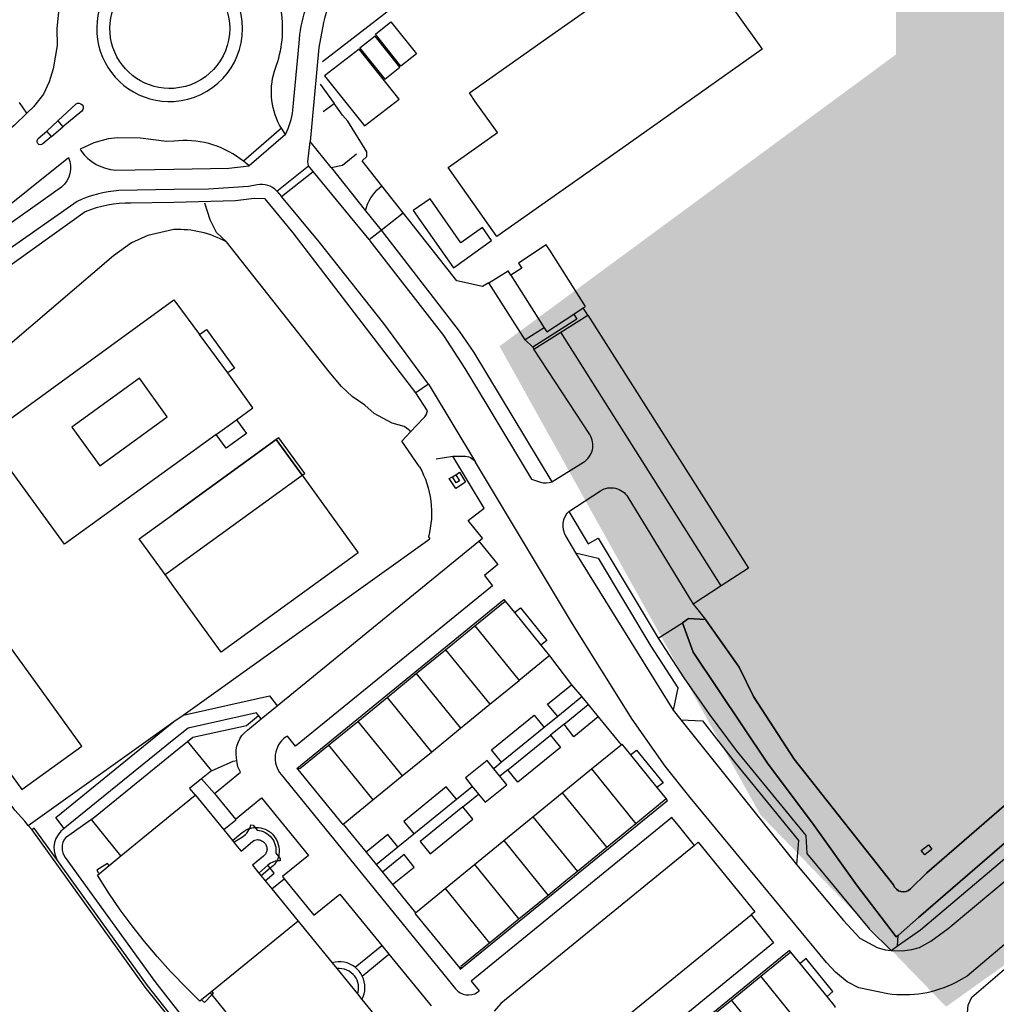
# Model space of a CAD drawing. Header units: metres. Extents: x 89795 to 94000, y 463250 to 466585.
# Tile 36 of 185: x 90977 to 91124, y 463810 to 463959. Entities that reach past the tile are written whole.
import ezdxf

# ---------------------------------------------------------------- set-up
doc = ezdxf.new("R2010")
doc.units = ezdxf.units.M
doc.layers.add('95.0_water', color=6, linetype='Continuous')
doc.layers.add('XXX_Background', color=3, linetype='Continuous')
doc.layers.add('95.0_water H', color=7, linetype='Continuous', true_color=0xd5e6f0)
doc.layers.add('96.0_groen noord H', color=7, linetype='Continuous', true_color=0xb6b449)

msp = doc.modelspace()

# ---------------------------------------------------------------- hatches: boundary and pattern name
at = {"layer": '95.0_water H'}
h = msp.add_hatch(color=256, dxfattribs=at)
edge = h.paths.add_edge_path()
edge.add_line((91217.394, 463891.631), (91221.32400000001, 463894.043))
edge.add_line((91221.32400000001, 463894.043), (91221.745, 463894.481))
edge.add_line((91221.745, 463894.481), (91227.09300000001, 463897.843))
edge.add_line((91227.09300000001, 463897.843), (91235.079, 463903.559))
edge.add_line((91235.079, 463903.559), (91258.994, 463923.169))
edge.add_arc((91255.42103091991, 463925.0614280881), 4.043190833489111, 332.0920055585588, 373.8905310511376)
edge.add_line((91259.34598336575, 463926.032067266), (91258.476, 463929.55))
edge.add_arc((91287.85559440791, 463937.5483038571), 30.4488658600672, 168.5188780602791, 195.2291352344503, ccw=False)
edge.add_line((91258.016, 463943.609), (91259.807, 463949.842))
edge.add_line((91259.807, 463949.842), (91259.91100000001, 463951.658))
edge.add_arc((91259.48738950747, 463951.8230526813), 0.4546297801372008, 338.7124637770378, 481.182174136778)
edge.add_line((91259.25200000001, 463952.212), (91257.97200000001, 463951.695))
edge.add_line((91257.97200000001, 463951.695), (91257.194, 463951.198))
edge.add_line((91257.194, 463951.198), (91255.84, 463950.334))
edge.add_arc((91272.87385570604, 463938.6463804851), 20.6579933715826, 145.5444010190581, 199.3517772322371)
edge.add_line((91253.383, 463931.801), (91255.07400000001, 463925.537))
edge.add_line((91255.07400000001, 463925.537), (91230.738, 463905.54))
edge.add_line((91230.738, 463905.54), (91128.692, 463843.253))
edge.add_line((91128.692, 463843.253), (91113.63, 463830.243))
edge.add_line((91113.63, 463830.243), (91111.159, 463827.825))
edge.add_arc((91110.05839525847, 463828.9255455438), 1.55644829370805, 199.6950814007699, 315.00154091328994, ccw=False)
edge.add_line((91108.59300000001, 463828.401), (91093.62, 463847.4))
edge.add_line((91093.62, 463847.4), (91087.484, 463856.812))
edge.add_line((91087.484, 463856.812), (91085.314, 463861.247))
edge.add_line((91085.314, 463861.247), (91080.23, 463868.427))
edge.add_line((91080.23, 463868.427), (91077.664, 463868.601))
edge.add_line((91077.664, 463868.601), (91076.776, 463867.951))
edge.add_line((91076.776, 463867.951), (91078.351, 463863.508))
edge.add_line((91078.351, 463863.508), (91089.58, 463846.782))
edge.add_line((91089.58, 463846.782), (91096.628, 463837.386))
edge.add_line((91096.628, 463837.386), (91103.012, 463828.421))
edge.add_line((91103.012, 463828.421), (91108.997, 463820.56))
edge.add_line((91108.997, 463820.56), (91109.319, 463820.793))
edge.add_line((91109.319, 463820.793), (91109.372, 463820.832))
edge.add_line((91109.372, 463820.832), (91112.389, 463823.472))
edge.add_line((91112.389, 463823.472), (91131.249, 463839.786))
edge.add_line((91131.249, 463839.786), (91208.13, 463886.631))
edge.add_line((91208.13, 463886.631), (91217.394, 463891.631))
at = {"layer": '96.0_groen noord H'}
h = msp.add_hatch(color=256, dxfattribs=at)
h.dxf.hatch_style = 1
h.paths.add_polyline_path([(91596.77014942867, 464063.476204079), (91574.34403420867, 464083.0243921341), (91554.00406924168, 464103.354792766), (91545.65946822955, 464116.1261806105), (91538.8794799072, 464138.5416062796), (91530.77130406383, 464160.0165390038), (91520.34055279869, 464195.7247025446), (91506.75993277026, 464233.0852456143), (91493.98245721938, 464256.2825087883), (91481.46555570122, 464274.2670218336), (91461.39276527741, 464293.5382530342), (91456.2097224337, 464288.7689897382), (91449.66997270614, 464281.5100371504), (91444.45997270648, 464277.0000371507), (91385.64997270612, 464241.0200371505), (91370.65997270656, 464225.0600371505), (91363.30868078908, 464222.4106711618), (91361.1399727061, 464224.3200371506), (91359.04497270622, 464225.6050371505), (91357.4399727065, 464225.0000371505), (91344.19997270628, 464217.3200371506), (91326.96814541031, 464206.4100949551), (91297.98032766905, 464186.7673943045), (91218.01997270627, 464134.1400371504), (91175.07495027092, 464101.9660653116), (91164.33764784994, 464093.2801486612), (91205.69560105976, 464029.8138233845), (91108.99768138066, 463971.9160046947), (91108.99768138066, 463953.7065679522), (91049.13629626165, 463909.6715321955), (91088.52016331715, 463838.9680061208), (91116.53346855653, 463810.0338390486), (91260.08387147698, 463912.3080923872), (91260.08387147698, 463938.3713283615), (91252.86993142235, 463967.3054954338), (91297.77822939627, 463997.2792657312), (91374.46156604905, 463861.0190351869), (91492.54919859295, 463728.78098446), (91656.85043021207, 463875.5008079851), (91610.66554737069, 463927.2200164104), (91642.14870981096, 463955.3342550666), (91636.30228332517, 463970.2124531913), (91662.89927248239, 463999.0397895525), (91653.93907951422, 464007.3067397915), (91614.2414630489, 464045.4916910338)])

# ---------------------------------------------------------------- linework, layer by layer
at = {"layer": '95.0_water'}
msp.add_lwpolyline([(91128.692, 463843.253), (91113.63, 463830.243), (91111.159, 463827.825, -0.5503597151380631), (91108.59300000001, 463828.401), (91093.62, 463847.4), (91087.484, 463856.812), (91085.314, 463861.247), (91080.23, 463868.427), (91077.664, 463868.601), (91076.776, 463867.951), (91078.351, 463863.508), (91089.58, 463846.782), (91096.628, 463837.386), (91103.012, 463828.421), (91108.997, 463820.56), (91109.319, 463820.793), (91109.372, 463820.832), (91112.389, 463823.472), (91131.249, 463839.786)], format="xyb", dxfattribs=at)
at = {"layer": 'XXX_Background'}
for points in [[(91173.65000000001, 464092.594), (91166.75, 464103.13), (91163.03, 464103.91), (91157.04000000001, 464098.47), (91144.51, 464087.77), (91131.75, 464076.33), (91119.94, 464064.96), (91109.68000000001, 464054.63), (91097.91, 464042.06), (91076.76, 464018.29), (91063.90000000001, 464003.3), (91060.85, 464000), (91047.8, 463986.19), (91025.47, 463964.47, 0.1056763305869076), (91022.55, 463958.53), (91021.85, 463954.75), (91020.582, 463940.56)], [(91016.229, 463942.556, -0.2116438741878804), (91015.17, 463951.16), (91015.5, 463952.09, 0.1284375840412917), (91016.11, 463960.81), (91015.73, 463962.78, -0.130570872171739), (91016.842, 463970.072)], [(91016.84, 463941.63, 0.0784343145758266), (91017.95, 463945.28), (91018.88, 463955.41, -0.1255330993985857), (91022.047, 463965.058, 0.1255330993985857)], [(91109.18000000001, 463819.199), (91112.68000000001, 463821.61), (91129.95, 463836.21), (91159.38, 463854.57), (91174.65000000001, 463863.55), (91199.87, 463879.03), (91221.41, 463891.47), (91234.54000000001, 463899.89), (91236.97, 463901.81), (91244.59, 463908.66), (91251.65000000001, 463914.17), (91260.07, 463921.18, 0.2180875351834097), (91262.29000000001, 463925.82), (91262.19, 463927.93), (91261.19, 463929.52), (91260.68000000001, 463931.08), (91260.33, 463933.38), (91260.41, 463936.8), (91262.14, 463948.94), (91262.18000000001, 463951.31), (91260.729, 463953.715)], [(90982.47, 463943.66), (90985.23, 463946.22, -0.9185880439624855), (90986.11, 463945.16), (90983.25, 463942.75)], [(90981.54000000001, 463941.31), (90980.209, 463940.19, -0.9838883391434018), (90979.53, 463941), (90980.84, 463942.13)], [(91010.476, 463937.582), (91010, 463937.94, 0.1949050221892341), (91000, 463940.607), (90998.90000000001, 463940.56), (90994.959, 463941.06), (90991.541, 463941.12), (90990.09, 463940.97), (90987.897, 463940.356), (90985.84, 463939.395), (90985.959, 463939.19, 0.2295659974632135), (90991.23, 463936.25), (91000, 463936.364), (91008.31, 463936.56), (91011.356, 463936.889)], [(91015.51, 463933.09, 0.2721454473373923), (91012.57, 463934), (91011.239, 463933.78), (91005.2, 463933.38), (91000, 463933.295), (90991.7, 463933.16, 0.09235859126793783), (90985.40000000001, 463931.53), (90958.595, 463912.75), (90947.586, 463904.514), (90937.139, 463896.007)], [(91028.914, 463930.12, -0.1561906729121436), (91031.05, 463933.63), (91031.385, 463933.864)], [(91036.509, 463902.656), (91017.977, 463926.783), (91013.791, 463931.934), (91012.11, 463931.97), (91009.3, 463931.63), (91000, 463931.363), (90993.52, 463931.25, 0.1063582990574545), (90986.58, 463929.94), (90950.27, 463903.97), (90938.341, 463894.509)], [(91374.315, 463826.728), (91373.16, 463827.3), (91358.79000000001, 463845.64), (91355.52, 463854.49), (91353.34700000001, 463858.22), (91342.55900000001, 463875.454), (91314.57, 463921.34, 0.4162471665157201), (91294.5, 463926.12), (91224.87, 463883.32), (91204.96, 463871.13), (91138.8, 463830.58), (91135.50200000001, 463828.015), (91119.695, 463814.653), (91118.00200000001, 463813.663, -0.1531810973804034), (91107.76, 463811.974), (91103.373, 463812.876), (91101.594, 463813.767), (91099.859, 463815.255), (91098.474, 463816.715), (91077.892, 463841.571), (91074.124, 463846.347), (91069.176, 463853.422), (91060.13, 463867.795), (91045.528, 463892.194)], [(91007.909, 463925.422, 0.1363164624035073), (91000, 463927.274), (90996.075, 463926.361), (90993.592, 463925.275), (90990.87700000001, 463923.336), (90950.298, 463888.67), (90943.208, 463883.383)], [(91029.447, 463925.762), (91029.58, 463925.6), (91040.68000000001, 463911.29), (91043.92, 463906.31), (91047.21, 463900.85), (91053.98, 463889.63), (91055.3, 463889.16, 0.1453096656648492), (91057.05500000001, 463889.203)], [(91057.05500000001, 463889.203), (91061.8, 463892.16, 0.4167511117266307), (91062.75, 463896.34), (91054.32400000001, 463909.214)], [(91035.72200000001, 463896.741), (91037.636, 463898.749, 0.1588196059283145), (91038.263, 463899.953), (91036.509, 463902.656)], [(91042.092, 463893.072), (91043.731, 463893.1, -0.2468876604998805), (91045.528, 463892.194)], [(91037.07, 463891.47, -0.1971892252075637), (91038.40000000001, 463880.901), (91038.613, 463880.62)], [(91059.60800000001, 463884.752), (91064.38, 463887.88, -0.4145228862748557), (91068.51, 463886.91), (91078.37, 463870.75)], [(91059.60800000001, 463884.752, 0.3607919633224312), (91059.11, 463881.06), (91060.62, 463878.53)], [(91131.249, 463839.786), (91112.389, 463823.472), (91109.372, 463820.832), (91109.319, 463820.793), (91108.997, 463820.56), (91103.012, 463828.421), (91096.628, 463837.386), (91089.58, 463846.782), (91078.351, 463863.508), (91076.776, 463867.951), (91077.664, 463868.601), (91080.23, 463868.427), (91085.314, 463861.247), (91087.484, 463856.812), (91093.62, 463847.4), (91108.59300000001, 463828.401, 0.5503597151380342), (91111.159, 463827.825), (91113.63, 463830.243), (91128.692, 463843.253)], [(91009.488, 463847.203), (91009.427, 463847.584, -0.2747397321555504), (91011.07800000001, 463851.774), (91013.16500000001, 463853.486)], [(91017.117, 463850.868), (91016.84300000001, 463850.697, 0.4355385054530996), (91016.19, 463845.065), (91042.512, 463812.733, 0.3815261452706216), (91045.82, 463812.205), (91046.062, 463812.416)], [(90983.457, 463836.92, 0.3891444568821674), (90982.322, 463832.266)], [(91009.02, 463834.858), (91010.355, 463835.685, 0.2061770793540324), (91011.617, 463837.492), (91011.941, 463837.436), (91012.541, 463836.648, -0.4385005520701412), (91015.371, 463833.177), (91016.038, 463832.394), (91016.049, 463832.062, 0.1876142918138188), (91014.168, 463831.373, -0.1876142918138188)], [(91010.307, 463836.296, -0.09703722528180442), (91011.402, 463836.92)], [(91011.402, 463836.92, -0.00793600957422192), (91011.439, 463836.932)], [(91011.439, 463836.932, 0.0286649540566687), (91011.46, 463836.939)], [(91011.46, 463836.939, -0.05424627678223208), (91012.162, 463837.079)], [(91012.162, 463837.079, 0.03508074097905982), (91012.193, 463837.082)], [(91012.193, 463837.082, 0.06225774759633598), (91012.209, 463837.083)], [(91012.209, 463837.083, -0.04431942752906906), (91012.773, 463837.076)], [(91012.773, 463837.076, -0.101701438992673), (91014.048, 463836.682)], [(90983.61200000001, 463835.501, 0.3280003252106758), (90983.588, 463832.562), (90997.12, 463813.819), (91000, 463810.182), (91008.16500000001, 463799.823), (91009.148, 463800.598)], [(91014.048, 463836.682, -0.1000086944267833), (91015.077, 463835.811)], [(91015.077, 463835.811, -0.100853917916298), (91015.73700000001, 463834.505)], [(91009.02, 463834.858), (91009.151, 463834.694), (91009.298, 463834.511), (91010.128, 463833.519), (91011.87700000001, 463834.967, -0.09652531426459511), (91012.219, 463835.174, -0.09834424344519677), (91012.614, 463835.235, -0.0990971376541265), (91013.239, 463835.081, -0.108901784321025), (91013.719, 463834.717, -0.1060755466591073), (91013.98700000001, 463834.229, -0.1032856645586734), (91014.038, 463833.658, -0.09969890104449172), (91013.872, 463833.155, -0.1004541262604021), (91013.52, 463832.76), (91011.849, 463831.412), (91012.80900000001, 463830.202)], [(91015.73700000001, 463834.505, -0.098859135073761), (91015.844, 463833.017)], [(91015.781, 463832.677, -0.06276272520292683), (91015.528, 463832.023)], [(91015.78600000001, 463832.697, 0.04706532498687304), (91015.781, 463832.677)], [(91015.844, 463833.017, -0.03135283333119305), (91015.78600000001, 463832.697)], [(91015.492, 463831.957, -0.09775504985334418), (91014.761, 463831.112)], [(91015.528, 463832.023, -0.02335835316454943), (91015.492, 463831.957)], [(91027.348, 463815.982, 0.24219787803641), (91023.863, 463816.662)], [(91027.689, 463811.96, 0.128270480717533), (91027.844, 463813.34, 0.1287846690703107), (91027.303, 463814.619, 0.1292258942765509), (91026.094, 463815.553, 0.1282608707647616), (91024.582, 463815.775, -0.1282608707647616)], [(91028.421, 463814.663, 0.1103189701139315), (91027.348, 463815.982)], [(91028.375, 463811.112, 0.241621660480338), (91028.421, 463814.663)]]:
    msp.add_lwpolyline(points, format="xyb", dxfattribs=at)
for points in [[(91045.46, 463946.571), (91044.59, 463947.9), (91057.073, 463956.695), (91077.15000000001, 463970.84), (91081.193, 463965.159), (91088.8, 463954.47)], [(90983.708, 463964.451), (90982.73, 463961.59), (90982.31, 463957.63), (90982.39, 463955.06), (90981.78, 463951.5), (90981.191, 463949.539), (90980.31, 463947.69), (90978.81, 463945.81), (90977.788, 463944.827)], [(91033.446, 463961.058), (91022.428, 463952.554)], [(91030.404, 463956.741), (91032.745, 463958.617), (91036.595, 463953.81), (91034.254, 463951.935), (91030.404, 463956.741)], [(91028.076, 463954.621), (91031.806, 463949.948), (91034.094, 463951.774), (91030.364, 463956.447), (91028.076, 463954.621)], [(91027.966, 463954.511), (91022.713, 463950.452), (91028.738, 463942.902), (91033.992, 463946.961), (91027.966, 463954.511)], [(91088.8, 463954.47), (91067.751, 463939.627), (91048.74, 463926.22), (91041.38, 463936.66), (91048.81, 463941.91), (91045.46, 463946.571)], [(91022.047, 463949.191), (91024.178, 463946.282)], [(90977.788, 463944.827), (90976.689, 463946.467)], [(91022.53600000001, 463945.069), (91024.178, 463946.282)], [(91028.40000000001, 463937.63), (91029.098, 463938.314), (91029.098, 463939.016), (91026.22200000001, 463943.617), (91025.454, 463944.54), (91024.178, 463946.282)], [(90977.788, 463944.827), (90975.935, 463943.045), (90938.06, 463909.66), (90930.903, 463903.609)], [(90982.47, 463943.66), (90980.84, 463942.13)], [(90981.54000000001, 463941.31), (90983.25, 463942.75)], [(90982.47, 463943.66), (90983.25, 463942.75)], [(91016.229, 463942.556), (91010.476, 463937.582)], [(91016.84, 463941.63), (91016.229, 463942.556)], [(90981.54000000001, 463941.31), (90980.84, 463942.13)], [(91016.84, 463941.63), (91011.356, 463936.889)], [(91020.313, 463936.903), (91020.2, 463937.47), (91020.582, 463940.56)], [(91023.724, 463936.616), (91020.582, 463940.56)], [(91023.724, 463936.616), (91025.418, 463937.004), (91027.564, 463938.691)], [(91011.356, 463936.889), (91010.476, 463937.582)], [(91015.51, 463933.09), (91020.313, 463936.903)], [(91021.011, 463936.053), (91020.313, 463936.903)], [(91023.724, 463936.616), (91028.914, 463930.12)], [(91031.385, 463933.864), (91028.40000000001, 463937.63)], [(91016.214, 463932.244), (91021.011, 463936.053)], [(91029.447, 463925.762), (91021.011, 463936.053)], [(91034.609, 463929.795), (91031.385, 463933.864)], [(91015.51, 463933.09), (91016.214, 463932.244)], [(91038.431, 463903.945), (91031.67, 463913.12), (91021.909, 463925.41), (91016.214, 463932.244)], [(91007.909, 463925.422), (91006.40000000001, 463926.85), (91005.46, 463928.75), (91004.664, 463931.244)], [(91046.568, 463927.563), (91043.31, 463925.28), (91038.65000000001, 463931.92), (91036.13, 463930.14), (91042.21, 463921.49), (91047.929, 463925.633), (91046.568, 463927.563)], [(91028.914, 463930.12), (91031.28, 463927.16)], [(91031.28, 463927.16), (91034.609, 463929.795)], [(91047.534, 463919.226), (91046.579, 463918.684), (91042.68000000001, 463919.56), (91035.42, 463928.77), (91034.609, 463929.795)], [(91029.447, 463925.762), (91031.28, 463927.16)], [(91031.28, 463927.16), (91043.05, 463911.97), (91045.24, 463908.72), (91057.05500000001, 463889.203)], [(91035.43000000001, 463897.08), (91034.75, 463897.57), (91032.93000000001, 463898.09), (91030.24, 463899.54), (91028.8, 463900.78), (91026.91, 463902.11), (91025.28, 463903.6), (91023.436, 463905.834), (91007.909, 463925.422)], [(91056.401, 463924.685), (91056.20300000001, 463924.996), (91052.019, 463922.22), (91052.115, 463922.073)], [(91061.781, 463915.457), (91062.124, 463915.69), (91056.717, 463924.189), (91056.401, 463924.685)], [(91052.115, 463922.073), (91052.508, 463921.464), (91050.838, 463920.383)], [(91047.534, 463919.226), (91050.435, 463921.042)], [(91050.838, 463920.383), (91050.435, 463921.042)], [(91050.838, 463920.383), (91055.888, 463912.452)], [(91052.988, 463910.653), (91047.534, 463919.226)], [(91108.24, 463818.521), (91109.98, 463818.47), (91111.37, 463818.65), (91112.54000000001, 463818.99), (91114.25, 463819.9), (91116.85, 463821.83), (91130.34, 463833.11), (91135.79000000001, 463837.26), (91213.91, 463884.95), (91235.40000000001, 463898.32), (91249.63, 463909.55), (91260.99, 463919.21)], [(91006.359, 463896.361), (91000, 463891.749), (90983.462, 463879.789), (90975.596, 463890.662), (90974.617, 463892.015), (90971.639, 463896.131), (91000, 463916.651), (91003.86600000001, 463911.426)], [(91060.36, 463914.507), (91060.801, 463913.764), (91054.159, 463909.513)], [(91055.888, 463912.452), (91056.278, 463911.839), (91060.36, 463914.507)], [(91058.382, 463911.788), (91062.461, 463914.377)], [(91060.36, 463914.507), (91061.781, 463915.457)], [(91062.461, 463914.377), (91061.781, 463915.457)], [(91062.461, 463914.377), (91086.69, 463876.19), (91082.604, 463873.524)], [(91003.857, 463911.437), (91004.916, 463912.203)], [(91008.135, 463905.657), (91003.86600000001, 463911.426)], [(91004.916, 463912.203), (91009.138, 463906.369)], [(91055.888, 463912.452), (91052.988, 463910.653)], [(91054.32400000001, 463909.214), (91058.382, 463911.788)], [(91082.604, 463873.524), (91058.382, 463911.788)], [(91052.988, 463910.653), (91054.159, 463909.513)], [(91054.159, 463909.513), (91054.32400000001, 463909.214)], [(91009.418, 463898.582), (91011.886, 463900.374), (91008.135, 463905.657)], [(91009.138, 463906.369), (91008.141, 463905.648)], [(90984.575, 463897.486), (90988.796, 463891.651), (90999.004, 463899.037), (90994.783, 463904.872), (90984.575, 463897.486)], [(91038.431, 463903.945), (91036.509, 463902.656)], [(91038.431, 463903.945), (91038.65000000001, 463903.54), (91045.528, 463892.194)], [(91009.418, 463898.582), (91010.93400000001, 463896.494), (91007.875, 463894.273), (91006.359, 463896.361)], [(91006.359, 463896.361), (91009.418, 463898.582)], [(91037.07, 463891.47), (91034.391, 463895.346), (91035.72200000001, 463896.741)], [(91035.43000000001, 463897.08), (91035.72200000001, 463896.741)], [(90998.66, 463875.22), (90994.757, 463880.604), (91000, 463884.404), (91015.427, 463895.585)], [(91015.427, 463895.585), (91000, 463884.404)], [(91019.33, 463890.2), (91019.735, 463890.493), (91015.832, 463895.878), (91015.427, 463895.585)], [(91019.33, 463890.2), (91015.427, 463895.585)], [(91015.427, 463895.585), (91019.33, 463890.2)], [(91039.581, 463892.693), (91042.092, 463893.072)], [(91046.02500000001, 463880.261), (91046.582, 463880.731), (91044.41500000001, 463883.367), (91046.802, 463885.266), (91042.092, 463893.072)], [(91042.558, 463890.283), (91043.113, 463890.663), (91044.024, 463889.154), (91042.535, 463888.193)], [(90998.66, 463875.22), (91000, 463876.19), (91019.33, 463890.2)], [(91019.33, 463890.2), (91027.8, 463878.52)], [(91041.534, 463889.705), (91042.065, 463889.989)], [(91042.535, 463888.193), (91041.534, 463889.705)], [(91042.558, 463890.283), (91043.105, 463889.352), (91042.617, 463889.067), (91042.065, 463889.989)], [(91042.065, 463889.989), (91042.558, 463890.283)], [(90994.757, 463880.604), (91000, 463884.404)], [(91059.60800000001, 463884.752), (91062.54000000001, 463879.84), (91064.04000000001, 463880.72), (91073.095, 463865.644)], [(90978.01, 463837.349), (90977.48, 463838.05), (90976.01, 463839.68), (90943.208, 463883.383)], [(90998.66, 463875.22), (90994.757, 463880.604)], [(91015.575, 463855.45), (91046.02500000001, 463880.261)], [(91030.296, 463874.682), (91038.613, 463880.62)], [(91046.02500000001, 463880.261), (91048.867, 463876.727), (91046.87, 463875.097)], [(91027.8, 463878.52), (91007.13, 463863.53), (91000, 463873.37), (90998.66, 463875.22)], [(91060.62, 463878.53), (91064.03, 463877.72), (91071.96, 463864.44), (91076.06, 463858.16), (91075.35, 463854.75)], [(91060.62, 463878.53), (91075.35, 463854.75)], [(91001.382, 463854.037), (91030.296, 463874.682)], [(91046.87, 463875.097), (91048.09700000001, 463873.552), (91018.349, 463849.32), (91017.117, 463850.868)], [(91082.604, 463873.524), (91078.37, 463870.75)], [(91018.68000000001, 463845.837), (91018.547, 463845.979), (91049.785, 463871.442), (91049.98300000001, 463871.215)], [(91045.425, 463867.5), (91049.98300000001, 463871.215)], [(91049.98300000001, 463871.215), (91051.405, 463869.487), (91055.38100000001, 463864.567), (91056.667, 463862.982)], [(91051.405, 463869.487), (91052.298, 463870.194), (91056.293, 463865.286), (91055.38100000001, 463864.567)], [(91078.37, 463870.75), (91078.853, 463870.147)], [(91078.853, 463870.147), (91080.23, 463868.427)], [(91040.993, 463863.887), (91045.425, 463867.5)], [(91045.425, 463867.5), (91052.091, 463859.252)], [(91073.095, 463865.644), (91076.776, 463867.951)], [(91073.095, 463865.644), (91076.98, 463859.63), (91080.77, 463854.16), (91084.85, 463848.69), (91095.35, 463835.88), (91095.5, 463833.13), (91104.963, 463821.74), (91108.24, 463818.521)], [(91036.575, 463860.286), (91040.993, 463863.887)], [(91040.993, 463863.887), (91047.685, 463855.661)], [(91056.667, 463862.982), (91056.582, 463862.913), (91052.091, 463859.252)], [(91056.667, 463862.982), (91060.015, 463858.608)], [(91032.157, 463856.685), (91036.575, 463860.286)], [(91036.575, 463860.286), (91043.267, 463852.06)], [(91047.685, 463855.661), (91052.091, 463859.252)], [(91057.932, 463853.835), (91056.368, 463855.684), (91060.015, 463858.608)], [(91060.015, 463858.608), (91061.564, 463856.801), (91057.932, 463853.835)], [(91001.382, 463854.037), (91014.426, 463856.95), (91015.575, 463855.45)], [(91027.739, 463853.083), (91032.157, 463856.685)], [(91032.157, 463856.685), (91038.85, 463848.457)], [(91061.564, 463856.801), (91062.52500000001, 463855.638)], [(91013.16500000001, 463853.486), (91015.575, 463855.45)], [(91043.267, 463852.06), (91047.685, 463855.661)], [(91058.873, 463852.671), (91062.52500000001, 463855.638), (91064.034, 463853.781)], [(91075.35, 463854.75), (91076.52, 463853.29)], [(91012.781, 463853.958), (91012.448, 463854.362), (91002.124, 463852.075), (91000, 463850.351), (90983.808, 463837.205)], [(91000, 463853.05), (91001.382, 463854.037)], [(91002.042, 463850.069), (91002.869, 463850.707), (91010.94900000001, 463852.467), (91012.781, 463853.958)], [(91013.16500000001, 463853.486), (91012.781, 463853.958)], [(91049.448, 463846.918), (91047.932, 463848.778), (91054.357, 463854.017), (91055.875, 463852.158)], [(91057.932, 463853.835), (91055.875, 463852.158)], [(91064.034, 463853.781), (91060.372, 463850.76), (91058.873, 463852.671)], [(91064.034, 463853.781), (91067.498, 463849.541)], [(91076.52, 463853.29), (91079.78, 463853.14), (91084.69, 463846.83), (91094.26, 463835.13), (91093.956, 463831.511)], [(91076.52, 463853.29), (91093.956, 463831.511)], [(90978.01, 463837.349), (91000, 463853.05)], [(90983.457, 463836.92), (90982.171, 463838.596), (91000, 463853.05)], [(91023.32, 463849.482), (91027.739, 463853.083)], [(91027.739, 463853.083), (91034.431, 463844.857)], [(91038.85, 463848.457), (91043.267, 463852.06)], [(91055.875, 463852.158), (91049.448, 463846.918)], [(91058.873, 463852.671), (91056.82, 463851.002)], [(91056.82, 463851.002), (91058.334, 463849.14), (91051.902, 463843.91), (91050.385, 463845.769)], [(91050.385, 463845.769), (91056.82, 463851.002)], [(90987.541, 463838.273), (91000, 463848.407), (91002.042, 463850.069)], [(91002.042, 463850.069), (91002.273, 463849.798), (91005.421, 463845.926), (91005.655, 463845.605)], [(91018.68000000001, 463845.837), (91018.925, 463846.04), (91018.998, 463845.959), (91023.32, 463849.482)], [(91023.32, 463849.482), (91030.013, 463841.256)], [(91063.037, 463845.904), (91067.498, 463849.541)], [(91067.498, 463849.541), (91067.595, 463849.62), (91068.887, 463848.026), (91072.882, 463843.113), (91074.282, 463841.374)], [(91068.887, 463848.026), (91069.796, 463848.758), (91073.816, 463843.827), (91072.882, 463843.113)], [(91034.431, 463844.857), (91038.85, 463848.457)], [(91005.655, 463845.605), (91008.921, 463847.101), (91009.488, 463847.203)], [(91010.041, 463845.397), (91009.65000000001, 463846.205), (91009.488, 463847.203)], [(91018.68000000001, 463845.837), (91025.367, 463837.617), (91025.436, 463837.529), (91025.523, 463837.596)], [(91048.258, 463845.943), (91047.273, 463847.19), (91044.003, 463844.538), (91045.028, 463843.275)], [(91049.448, 463846.918), (91048.258, 463845.943)], [(91049.187, 463844.798), (91048.258, 463845.943)], [(91058.605, 463842.292), (91063.037, 463845.904)], [(91063.037, 463845.904), (91069.71800000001, 463837.638)], [(91004.183, 463844.418), (91002.355, 463842.974), (91003.182, 463841.947)], [(91005.655, 463845.605), (91004.183, 463844.418)], [(91004.183, 463844.418), (91006.11, 463842.211)], [(91006.11, 463842.211), (91010.041, 463845.397)], [(91030.013, 463841.256), (91034.431, 463844.857)], [(91045.964, 463842.12), (91046.951, 463840.903), (91050.228, 463843.514), (91049.187, 463844.798)], [(91050.385, 463845.769), (91049.187, 463844.798)], [(91042.625, 463841.35), (91041.109, 463843.211), (91034.682, 463837.975), (91036.20300000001, 463836.119)], [(91042.625, 463841.35), (91045.028, 463843.275)], [(91045.028, 463843.275), (91045.964, 463842.12)], [(90992.00200000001, 463832.801), (91000, 463839.344), (91003.182, 463841.947)], [(91003.182, 463841.947), (91003.225, 463841.982), (91007.523, 463836.726)], [(91006.11, 463842.211), (91009.295, 463838.333)], [(91009.295, 463838.333), (91013.239, 463841.522)], [(91013.239, 463841.522), (91020.315, 463832.844)], [(91036.20300000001, 463836.119), (91042.625, 463841.35)], [(91043.13100000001, 463815.831), (91043.224, 463815.703), (91074.484, 463841.128), (91074.282, 463841.374)], [(91043.581, 463840.187), (91045.964, 463842.12)], [(91054.187, 463838.69), (91058.605, 463842.292)], [(91058.605, 463842.292), (91065.316, 463834.043)], [(91074.282, 463841.374), (91069.71800000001, 463837.638)], [(91025.523, 463837.596), (91030.013, 463841.256)], [(91043.581, 463840.187), (91037.147, 463834.943)], [(91037.147, 463834.943), (91038.663, 463833.083), (91045.089, 463838.32), (91043.581, 463840.187)], [(91076.338, 463837.1), (91075.152, 463838.563), (91044.869, 463813.893), (91046.062, 463812.416)], [(91049.769, 463835.089), (91054.187, 463838.69)], [(91054.187, 463838.69), (91060.901, 463830.438)], [(90978.01, 463837.349), (90978.582, 463836.74)], [(90982.322, 463832.266), (90978.924, 463836.977), (90978.582, 463836.74)], [(90983.808, 463837.205), (90983.457, 463836.92)], [(90987.541, 463838.273), (90983.61200000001, 463835.501)], [(90992.00200000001, 463832.801), (90987.541, 463838.273)], [(91009.295, 463838.333), (91009.267, 463838.105), (91007.523, 463836.726)], [(91025.523, 463837.596), (91029.00200000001, 463833.341)], [(91069.71800000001, 463837.638), (91065.316, 463834.043)], [(91078.558, 463834.375), (91076.338, 463837.1)], [(91066.84300000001, 463726.208), (91066.573, 463726.242), (91047.056, 463750), (91015.954, 463787.214), (91000, 463807.585), (90995.66500000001, 463813.004), (90978.582, 463836.74)], [(91007.523, 463836.726), (91008.837, 463835.086), (91009.02, 463834.858)], [(91008.837, 463835.086), (91010.307, 463836.296)], [(91033.791, 463834.143), (91032.27, 463836.007), (91029.00200000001, 463833.341)], [(91033.791, 463834.143), (91036.20300000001, 463836.119)], [(91029.00200000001, 463833.341), (91030.522, 463831.479), (91033.791, 463834.143)], [(91045.351, 463831.487), (91049.769, 463835.089)], [(91078.558, 463834.375), (91049.316, 463810.513), (91048.345, 463809.379)], [(91049.769, 463835.089), (91056.484, 463826.834)], [(91065.316, 463834.043), (91060.901, 463830.438)], [(91078.558, 463834.375), (91079.143, 463834.833), (91087.689, 463824.355), (91087.114, 463823.889)], [(91114.388, 463833.816), (91113.32, 463832.953), (91112.79400000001, 463833.608), (91113.869, 463834.471), (91114.388, 463833.816)], [(91005.451, 463812.134), (91004.162, 463811.068), (91003.927, 463810.874), (91001.594, 463813.196), (91000, 463814.823), (90999.485, 463815.349), (90997.48700000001, 463817.593), (90995.553, 463819.888), (90993.692, 463822.25), (90991.91100000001, 463824.665), (90990.194, 463827.145), (90988.448, 463829.896), (90990.225, 463831.348), (90992.00200000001, 463832.801)], [(91020.315, 463832.844), (91016.363, 463829.681), (91016.644, 463829.328)], [(91034.746, 463832.985), (91031.465, 463830.307), (91032.979, 463828.449)], [(91032.979, 463828.449), (91036.259, 463831.091), (91034.746, 463832.985)], [(91064.371, 463729.581), (91047.539, 463750), (91016.289, 463787.476), (91000, 463808.216), (90995.99, 463813.251), (90982.322, 463832.266)], [(90990.225, 463831.348), (90989.98, 463831.635), (90988.345, 463830.617), (90988.625, 463830.156)], [(91014.168, 463831.373), (91012.80900000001, 463830.202)], [(91013.772, 463829.042), (91015.121, 463830.185), (91014.168, 463831.373)], [(91014.761, 463831.112), (91014.538, 463830.927)], [(91030.522, 463831.479), (91031.465, 463830.307)], [(91040.933, 463827.886), (91045.351, 463831.487)], [(91045.351, 463831.487), (91052.066, 463823.233)], [(91093.956, 463831.511), (91101.04000000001, 463823.06), (91103.54000000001, 463820.39), (91106.12, 463818.95), (91107.32, 463818.59), (91108.24, 463818.521)], [(91012.80900000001, 463830.202), (91013.138, 463829.805), (91013.772, 463829.042)], [(91014.538, 463830.927), (91013.156, 463829.783)], [(91060.901, 463830.438), (91059.145, 463829.003), (91056.484, 463826.834)], [(91013.772, 463829.042), (91014.774, 463827.812)], [(91014.774, 463827.812), (91016.644, 463829.328)], [(91016.644, 463829.328), (91021.134, 463823.865), (91025.054, 463827.027)], [(91032.979, 463828.449), (91036.43400000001, 463824.219)], [(91014.774, 463827.812), (91018.739, 463822.944)], [(91025.054, 463827.027), (91031.378, 463819.263)], [(91036.43400000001, 463824.219), (91040.933, 463827.886)], [(91040.933, 463827.886), (91047.648, 463819.631)], [(91056.484, 463826.834), (91052.066, 463823.233)], [(91140.421, 463780.606), (91126.51, 463797.33), (91120.88, 463803.78), (91119.98, 463805.64), (91119.68000000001, 463807.93), (91119.86, 463810.28), (91120.44, 463811.47), (91137.303, 463825.973)], [(91036.43400000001, 463824.219), (91036.339, 463824.148), (91036.412, 463824.061), (91043.13100000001, 463815.831)], [(91056.572, 463799.32), (91057.754, 463799.977), (91087.114, 463823.889)], [(91087.114, 463823.889), (91089.351, 463821.151)], [(91018.739, 463822.944), (91005.711, 463812.335), (91005.451, 463812.134)], [(91018.739, 463822.944), (91023.863, 463816.662)], [(91052.066, 463823.233), (91047.648, 463819.631)], [(91089.351, 463821.151), (91090.509, 463819.677), (91060.274, 463794.987), (91059.086, 463796.432)], [(91109.18000000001, 463819.199), (91109.319, 463820.793)], [(91027.348, 463815.982), (91031.378, 463819.263)], [(91031.378, 463819.263), (91032.452, 463817.945)], [(91047.648, 463819.631), (91043.314, 463816.098), (91043.372, 463816.027), (91043.13100000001, 463815.831)], [(91108.24, 463818.521), (91109.18000000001, 463819.199)], [(91028.421, 463814.663), (91032.452, 463817.945)], [(91032.452, 463817.945), (91038.808, 463810.143)], [(91093.119, 463818.254), (91092.922, 463818.497), (91061.673, 463793.043), (91061.835, 463792.873)], [(91093.119, 463818.254), (91088.573, 463814.572)], [(91099.734, 463809.965), (91099.827, 463810.04), (91098.562, 463811.588), (91094.513, 463816.55), (91093.119, 463818.254)], [(91023.863, 463816.662), (91024.582, 463815.775)], [(91098.562, 463811.588), (91099.452, 463812.335), (91095.57, 463817.085), (91095.399, 463817.294), (91094.513, 463816.55)], [(91024.582, 463815.775), (91027.689, 463811.96)], [(91088.573, 463814.572), (91084.129, 463810.974)], [(91088.573, 463814.572), (91095.25200000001, 463806.308)], [(91005.704, 463811.822), (91004.601, 463810.651), (91004.162, 463811.068)], [(91005.451, 463812.134), (91005.704, 463811.822), (91010.594, 463805.808)], [(91005.711, 463812.335), (91005.923, 463812.055), (91005.704, 463811.822)], [(91027.689, 463811.96), (91028.375, 463811.112)], [(91028.375, 463811.112), (91033.538, 463804.782)], [(91084.129, 463810.974), (91081.958, 463809.215), (91079.707, 463807.377)], [(91084.129, 463810.974), (91090.848, 463802.715)]]:
    msp.add_lwpolyline(points, dxfattribs=at)
for points in [[(91000, 463968.592, 0.1516260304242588), (90993.67, 463967.03), (90993.39, 463966.839, 0.7721039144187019), (91000, 463946.614, 0.943670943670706)], [(91000, 463966.626, -0.9324541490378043), (91000, 463948.579, -0.7720340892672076), (90994.43000000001, 463965.19), (90994.61, 463965.339, -0.1571326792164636)], [(90984.09, 463938.13, -0.3369101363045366), (90983.02, 463933.69), (90960.65000000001, 463917.839), (90946.11, 463907.16), (90935.2, 463898.325), (90934.86, 463898.72)]]:
    msp.add_lwpolyline(points, format="xyb", close=True, dxfattribs=at)
msp.add_lwpolyline([(90978.13988796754, 463860.3479188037), (90974.326, 463865.611), (90965.25600000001, 463859.038), (90977.033, 463842.786), (90986.103, 463849.359)], close=True, dxfattribs=at)

doc.saveas('drawing.dxf')
